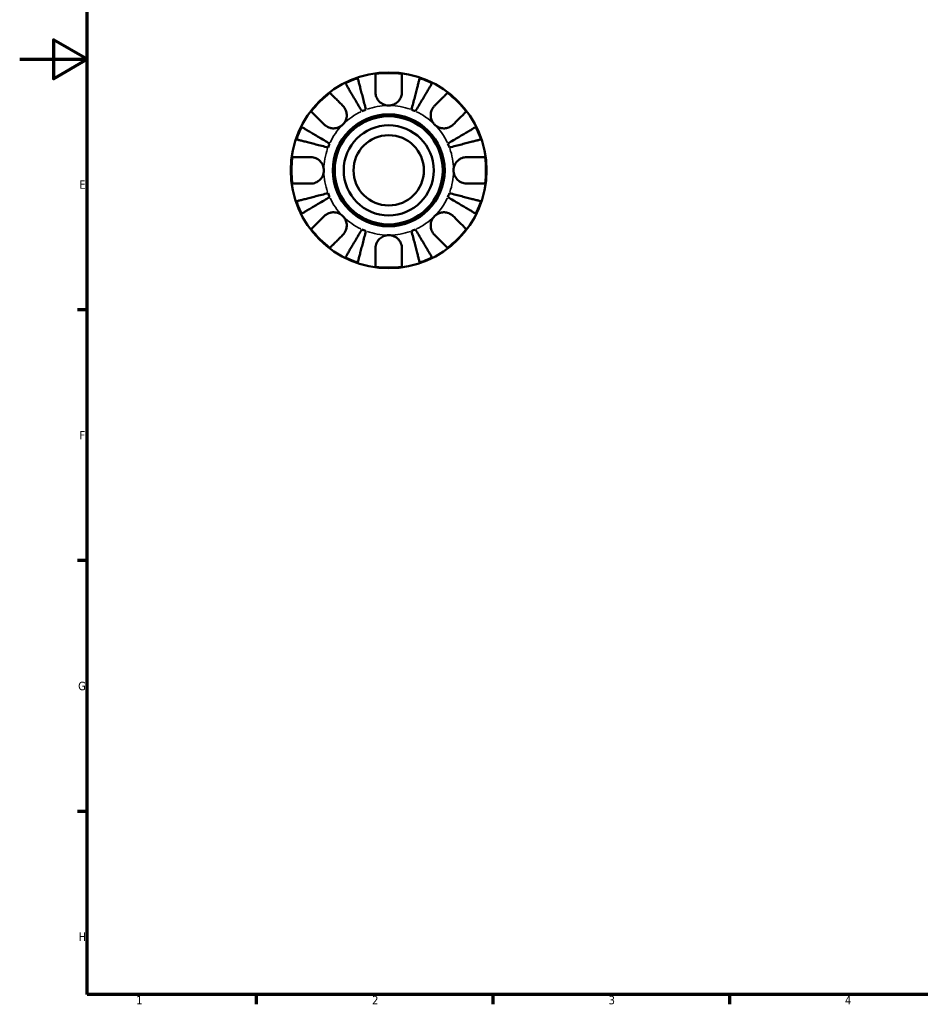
# Model space of a CAD drawing. Header units: millimetres. Extents: x 0 to 905, y 0 to 594.
# Tile 1 of 7: x 0 to 267, y 17 to 309. Entities that reach past the tile are written whole.
import ezdxf

# ---------------------------------------------------------------- set-up
doc = ezdxf.new("R2010")
doc.units = ezdxf.units.MM
for name, color, linetype, lineweight in [('Border (ISO)', 7, 'Continuous', 70), ('Visible (ISO)', 7, 'Continuous', 50), ('Visible Narrow (ISO)', 7, 'Continuous', 35)]:
    doc.layers.add(name, color=color, linetype=linetype, lineweight=lineweight)
doc.styles.add('Note Text (ISO)', font='tahoma.ttf')

# ---------------------------------------------------------------- blocks, each defined once
blk = doc.blocks.new('Borders Default Border')
at = {"layer": 'Border (ISO)'}
for p, q in [((20, 222.75), (17.1, 222.75)), ((20, 148.5), (17.1, 148.5)), ((20, 74.25), (17.1, 74.25)), ((70.08, 20), (70.08, 17.1)), ((140.17, 20), (140.17, 17.1)), ((210.25, 20), (210.25, 17.1))]:
    blk.add_line(p, q, dxfattribs=at)
at = {"layer": 'Border (ISO)', "flags": 128}
for points in [[(20, 20), (20, 574), (821, 574), (821, 20), (20, 20)], [(0, 297), (20, 297), (10, 302.77), (10, 291.23), (20, 297)]]:
    blk.add_lwpolyline(points, dxfattribs=at)
at = {"layer": 'Border (ISO)', "color": 232, "true_color": 0xca0064, "char_height": 2.5, "attachment_point": 7, "style": 'Note Text (ISO)'}
for s, insert in [('E', (17.64, 258.63)), ('F', (17.7, 184.38)), ('G', (17.31, 110.08)), ('H', (17.44, 35.88)), ('2', (104.37, 17.1)), ('1', (34.48, 17.1)), ('3', (174.43, 17.05)), ('4', (244.42, 17.1))]:
    blk.add_mtext(s, dxfattribs=dict(at, insert=insert))

msp = doc.modelspace()

# ---------------------------------------------------------------- linework, layer by layer
at = {"layer": 'Visible (ISO)'}
for radius in [29, 16.58, 16, 13.333, 10.417]:
    msp.add_circle((109.29, 264.096), radius, dxfattribs=at)
for radius, start, end in [(28.802, 82.17767, 97.82233), (28.802, 108.55532, 116.44468), (28.802, 63.55532, 71.44468), (28.802, 127.17767, 142.82233), (28.802, 37.17767, 52.82233), (19.2, 110.58979, 114.41021), (19.2, 65.58979, 69.41021), (28.802, 153.55532, 161.44468), (28.802, 18.55532, 26.44468), (19.2, 155.58979, 159.41021), (19.2, 20.58979, 24.41021), (28.802, 172.17767, 187.82233), (28.802, 352.17767, 7.82233), (19.2, 200.58979, 204.41021), (19.2, 335.58979, 339.41021), (28.802, 198.55532, 206.44468), (28.802, 333.55532, 341.44468), (28.802, 217.17767, 232.82233), (19.2, 245.58979, 249.41021), (19.2, 290.58979, 294.41021), (28.802, 307.17767, 322.82233), (28.802, 243.55532, 251.44468), (28.802, 288.55532, 296.44468), (28.802, 262.17767, 277.82233)]:
    msp.add_arc((109.29, 264.096), radius, start, end, dxfattribs=at)
for points, knots in [([(105.37, 287.216), (105.37, 287.63), (105.37, 288.048), (105.37, 289.001), (105.37, 289.516), (105.37, 290.378), (105.37, 290.805), (105.37, 291.541), (105.37, 291.851), (105.37, 292.308), (105.37, 292.501), (105.37, 292.63)], [4.8468971, 4.8468971, 4.8468971, 4.8468971, 4.97841434, 4.97841434, 5.16151344, 5.16151344, 5.34307372, 5.34307372, 5.52463401, 5.52463401, 5.70011552, 5.70011552, 5.70011552, 5.70011552]), ([(113.21, 292.63), (113.21, 292.501), (113.21, 292.308), (113.21, 291.851), (113.21, 291.541), (113.21, 290.805), (113.21, 290.378), (113.21, 289.516), (113.21, 289.001), (113.21, 288.048), (113.21, 287.63), (113.21, 287.216)], [0.18593259, 0.18593259, 0.18593259, 0.18593259, 0.3614141, 0.3614141, 0.54297439, 0.54297439, 0.72453468, 0.72453468, 0.90763378, 0.90763378, 1.03915102, 1.03915102, 1.03915102, 1.03915102]), ([(101.355, 281.58), (101.046, 282.104), (100.709, 282.677), (100.048, 283.798), (99.725, 284.347), (99.155, 285.315), (98.856, 285.822), (98.298, 286.77), (98.039, 287.21), (97.604, 287.949), (97.388, 288.315), (97.015, 288.947), (96.859, 289.213), (96.627, 289.607), (96.529, 289.773), (96.463, 289.884)], [4.371918, 4.371918, 4.371918, 4.371918, 4.554477, 4.554477, 4.737036, 4.737036, 4.9189033, 4.9189033, 5.1007707, 5.1007707, 5.2822277, 5.2822277, 5.4636847, 5.4636847, 5.6402177, 5.6402177, 5.6402177, 5.6402177]), ([(100.125, 291.401), (100.157, 291.276), (100.205, 291.089), (100.32, 290.646), (100.397, 290.348), (100.581, 289.638), (100.687, 289.226), (100.902, 288.396), (101.03, 287.901), (101.305, 286.836), (101.452, 286.266), (101.734, 285.179), (101.893, 284.562), (102.219, 283.302), (102.385, 282.659), (102.538, 282.07)], [0.1859228, 0.1859228, 0.1859228, 0.1859228, 0.3624559, 0.3624559, 0.5439129, 0.5439129, 0.7253699, 0.7253699, 0.9072372, 0.9072372, 1.0891046, 1.0891046, 1.2716636, 1.2716636, 1.4542226, 1.4542226, 1.4542226, 1.4542226]), ([(116.042, 282.07), (116.194, 282.659), (116.361, 283.302), (116.687, 284.562), (116.846, 285.179), (117.127, 286.266), (117.275, 286.836), (117.55, 287.901), (117.678, 288.396), (117.893, 289.226), (117.999, 289.638), (118.183, 290.348), (118.26, 290.646), (118.375, 291.089), (118.423, 291.276), (118.455, 291.401)], [4.371918, 4.371918, 4.371918, 4.371918, 4.554477, 4.554477, 4.737036, 4.737036, 4.9189033, 4.9189033, 5.1007707, 5.1007707, 5.2822277, 5.2822277, 5.4636847, 5.4636847, 5.6402177, 5.6402177, 5.6402177, 5.6402177]), ([(122.116, 289.884), (122.051, 289.773), (121.953, 289.607), (121.721, 289.213), (121.564, 288.947), (121.192, 288.315), (120.976, 287.949), (120.541, 287.21), (120.282, 286.77), (119.724, 285.822), (119.425, 285.315), (118.855, 284.347), (118.532, 283.798), (117.871, 282.677), (117.533, 282.104), (117.225, 281.58)], [0.1859228, 0.1859228, 0.1859228, 0.1859228, 0.3624559, 0.3624559, 0.5439129, 0.5439129, 0.7253699, 0.7253699, 0.9072372, 0.9072372, 1.0891046, 1.0891046, 1.2716636, 1.2716636, 1.4542226, 1.4542226, 1.4542226, 1.4542226]), ([(91.885, 287.044), (91.976, 286.953), (92.113, 286.817), (92.436, 286.493), (92.655, 286.275), (93.176, 285.754), (93.477, 285.452), (94.087, 284.843), (94.451, 284.478), (95.125, 283.804), (95.421, 283.509), (95.713, 283.216)], [0.18593259, 0.18593259, 0.18593259, 0.18593259, 0.3614141, 0.3614141, 0.54297439, 0.54297439, 0.72453468, 0.72453468, 0.90763378, 0.90763378, 1.03915102, 1.03915102, 1.03915102, 1.03915102]), ([(109.29, 283.296), (108.981, 283.296), (108.674, 283.332), (108.045, 283.484), (107.727, 283.605), (106.985, 284.005), (106.594, 284.326), (106.058, 284.971), (105.879, 285.256), (105.648, 285.75), (105.575, 285.948), (105.465, 286.335), (105.427, 286.522), (105.381, 286.879), (105.37, 287.048), (105.37, 287.216)], [0, 0, 0, 0, 0.09258653, 0.09258653, 0.19421171, 0.19421171, 0.34499416, 0.34499416, 0.44720435, 0.44720435, 0.51281674, 0.51281674, 0.57329907, 0.57329907, 0.62829977, 0.62829977, 0.62829977, 0.62829977]), ([(113.21, 287.216), (113.21, 287.199), (113.21, 287.182), (113.207, 286.955), (113.187, 286.742), (113.116, 286.343), (113.069, 286.158), (112.935, 285.757), (112.842, 285.542), (112.537, 284.983), (112.29, 284.66), (111.647, 284.047), (111.242, 283.783), (110.321, 283.399), (109.808, 283.296), (109.29, 283.296)], [-0.63557562, -0.63557562, -0.63557562, -0.63557562, -0.6299261, -0.6299261, -0.55917721, -0.55917721, -0.49802533, -0.49802533, -0.42473091, -0.42473091, -0.30054042, -0.30054042, -0.1555274, -0.1555274, 0, 0, 0, 0]), ([(122.866, 283.216), (123.159, 283.509), (123.455, 283.804), (124.129, 284.478), (124.493, 284.843), (125.103, 285.452), (125.404, 285.754), (125.925, 286.275), (126.144, 286.493), (126.467, 286.817), (126.604, 286.953), (126.695, 287.044)], [4.84690566, 4.84690566, 4.84690566, 4.84690566, 4.9784229, 4.9784229, 5.161522, 5.161522, 5.34308229, 5.34308229, 5.52464258, 5.52464258, 5.70012409, 5.70012409, 5.70012409, 5.70012409]), ([(95.713, 283.216), (95.822, 283.108), (95.925, 282.992), (96.177, 282.672), (96.314, 282.459), (96.552, 281.994), (96.65, 281.745), (96.82, 281.125), (96.868, 280.751), (96.852, 279.886), (96.753, 279.404), (96.37, 278.474), (96.08, 278.039), (95.713, 277.672)], [-0.63177989, -0.63177989, -0.63177989, -0.63177989, -0.58081752, -0.58081752, -0.49971087, -0.49971087, -0.41654936, -0.41654936, -0.30231494, -0.30231494, -0.15541021, -0.15541021, 0, 0, 0, 0]), ([(122.866, 277.672), (122.673, 277.866), (122.501, 278.078), (122.193, 278.552), (122.062, 278.814), (121.814, 279.484), (121.733, 279.901), (121.708, 280.716), (121.755, 281.106), (121.929, 281.741), (122.027, 281.991), (122.264, 282.456), (122.401, 282.669), (122.653, 282.99), (122.757, 283.107), (122.866, 283.216)], [0, 0, 0, 0, 0.08195838, 0.08195838, 0.16951153, 0.16951153, 0.29646902, 0.29646902, 0.41562132, 0.41562132, 0.49892463, 0.49892463, 0.58011027, 0.58011027, 0.63155109, 0.63155109, 0.63155109, 0.63155109]), ([(90.17, 277.672), (89.877, 277.965), (89.582, 278.261), (88.908, 278.935), (88.543, 279.299), (87.934, 279.909), (87.632, 280.21), (87.111, 280.731), (86.892, 280.95), (86.569, 281.273), (86.432, 281.41), (86.341, 281.501)], [4.84690544, 4.84690544, 4.84690544, 4.84690544, 4.97842267, 4.97842267, 5.16152178, 5.16152178, 5.34308206, 5.34308206, 5.52464235, 5.52464235, 5.70012386, 5.70012386, 5.70012386, 5.70012386]), ([(132.238, 281.501), (132.147, 281.41), (132.011, 281.273), (131.687, 280.95), (131.469, 280.731), (130.948, 280.21), (130.646, 279.909), (130.037, 279.299), (129.672, 278.935), (128.998, 278.261), (128.703, 277.965), (128.41, 277.672)], [0.18593259, 0.18593259, 0.18593259, 0.18593259, 0.3614141, 0.3614141, 0.54297439, 0.54297439, 0.72453468, 0.72453468, 0.90763378, 0.90763378, 1.03915102, 1.03915102, 1.03915102, 1.03915102]), ([(95.713, 277.672), (95.52, 277.479), (95.307, 277.307), (94.834, 276.999), (94.572, 276.868), (93.902, 276.62), (93.485, 276.539), (92.67, 276.514), (92.28, 276.561), (91.645, 276.735), (91.395, 276.833), (90.93, 277.07), (90.717, 277.207), (90.396, 277.459), (90.279, 277.563), (90.17, 277.672)], [0, 0, 0, 0, 0.08195838, 0.08195838, 0.16951153, 0.16951153, 0.29646902, 0.29646902, 0.41562132, 0.41562132, 0.49892463, 0.49892463, 0.58011027, 0.58011027, 0.63155109, 0.63155109, 0.63155109, 0.63155109]), ([(128.41, 277.672), (128.302, 277.564), (128.186, 277.461), (127.866, 277.209), (127.653, 277.072), (127.188, 276.834), (126.939, 276.736), (126.319, 276.566), (125.945, 276.518), (125.08, 276.534), (124.598, 276.633), (123.668, 277.016), (123.233, 277.306), (122.866, 277.672)], [-0.63177989, -0.63177989, -0.63177989, -0.63177989, -0.58081752, -0.58081752, -0.49971087, -0.49971087, -0.41654936, -0.41654936, -0.30231494, -0.30231494, -0.15541021, -0.15541021, 0, 0, 0, 0]), ([(83.502, 276.922), (83.612, 276.857), (83.779, 276.759), (84.173, 276.527), (84.439, 276.37), (85.071, 275.998), (85.437, 275.782), (86.176, 275.347), (86.616, 275.088), (87.564, 274.53), (88.071, 274.231), (89.039, 273.661), (89.588, 273.338), (90.709, 272.677), (91.282, 272.34), (91.806, 272.031)], [0.1859228, 0.1859228, 0.1859228, 0.1859228, 0.3624559, 0.3624559, 0.5439129, 0.5439129, 0.7253699, 0.7253699, 0.9072372, 0.9072372, 1.0891046, 1.0891046, 1.2716636, 1.2716636, 1.4542226, 1.4542226, 1.4542226, 1.4542226]), ([(126.774, 272.031), (127.298, 272.34), (127.871, 272.677), (128.992, 273.338), (129.541, 273.661), (130.509, 274.231), (131.016, 274.53), (131.964, 275.088), (132.404, 275.347), (133.142, 275.782), (133.509, 275.998), (134.141, 276.37), (134.407, 276.527), (134.801, 276.759), (134.967, 276.857), (135.078, 276.922)], [4.3719185, 4.3719185, 4.3719185, 4.3719185, 4.5544775, 4.5544775, 4.7370365, 4.7370365, 4.9189039, 4.9189039, 5.1007712, 5.1007712, 5.2822282, 5.2822282, 5.4636852, 5.4636852, 5.6402182, 5.6402182, 5.6402182, 5.6402182]), ([(91.316, 270.848), (90.727, 271.001), (90.084, 271.167), (88.823, 271.493), (88.207, 271.652), (87.12, 271.933), (86.549, 272.081), (85.485, 272.356), (84.99, 272.484), (84.16, 272.699), (83.748, 272.805), (83.038, 272.989), (82.74, 273.066), (82.297, 273.181), (82.11, 273.229), (81.985, 273.261)], [4.371918, 4.371918, 4.371918, 4.371918, 4.554477, 4.554477, 4.737036, 4.737036, 4.9189033, 4.9189033, 5.1007707, 5.1007707, 5.2822277, 5.2822277, 5.4636847, 5.4636847, 5.6402177, 5.6402177, 5.6402177, 5.6402177]), ([(136.595, 273.261), (136.47, 273.229), (136.283, 273.181), (135.84, 273.066), (135.542, 272.989), (134.831, 272.805), (134.42, 272.699), (133.59, 272.484), (133.095, 272.356), (132.03, 272.081), (131.46, 271.933), (130.373, 271.652), (129.756, 271.493), (128.496, 271.167), (127.853, 271.001), (127.263, 270.848)], [0.1859228, 0.1859228, 0.1859228, 0.1859228, 0.3624559, 0.3624559, 0.5439129, 0.5439129, 0.7253699, 0.7253699, 0.9072372, 0.9072372, 1.0891046, 1.0891046, 1.2716636, 1.2716636, 1.4542226, 1.4542226, 1.4542226, 1.4542226]), ([(80.756, 268.016), (80.885, 268.016), (81.078, 268.016), (81.535, 268.016), (81.845, 268.016), (82.581, 268.016), (83.008, 268.016), (83.87, 268.016), (84.385, 268.016), (85.338, 268.016), (85.756, 268.016), (86.17, 268.016)], [0.18593259, 0.18593259, 0.18593259, 0.18593259, 0.3614141, 0.3614141, 0.54297439, 0.54297439, 0.72453468, 0.72453468, 0.90763378, 0.90763378, 1.03915102, 1.03915102, 1.03915102, 1.03915102]), ([(86.17, 268.016), (86.334, 268.016), (86.5, 268.006), (86.906, 267.954), (87.146, 267.901), (87.631, 267.743), (87.872, 267.637), (88.429, 267.321), (88.729, 267.089), (89.33, 266.465), (89.6, 266.055), (89.987, 265.127), (90.09, 264.614), (90.09, 264.096)], [-0.63236219, -0.63236219, -0.63236219, -0.63236219, -0.57780628, -0.57780628, -0.49917455, -0.49917455, -0.41718021, -0.41718021, -0.30215623, -0.30215623, -0.15543118, -0.15543118, 0, 0, 0, 0]), ([(128.49, 264.096), (128.49, 264.365), (128.518, 264.634), (128.632, 265.179), (128.721, 265.453), (129.051, 266.18), (129.35, 266.599), (129.984, 267.197), (130.279, 267.406), (130.825, 267.69), (131.062, 267.786), (131.547, 267.928), (131.793, 267.975), (132.163, 268.01), (132.287, 268.016), (132.41, 268.016)], [-2.70879316, -2.70879316, -2.70879316, -2.70879316, -2.62794754, -2.62794754, -2.54169351, -2.54169351, -2.38833444, -2.38833444, -2.27838423, -2.27838423, -2.19875847, -2.19875847, -2.11857769, -2.11857769, -2.07769816, -2.07769816, -2.07769816, -2.07769816]), ([(132.41, 268.016), (132.824, 268.016), (133.242, 268.016), (134.195, 268.016), (134.71, 268.016), (135.572, 268.016), (135.999, 268.016), (136.735, 268.016), (137.045, 268.016), (137.502, 268.016), (137.695, 268.016), (137.824, 268.016)], [4.8468971, 4.8468971, 4.8468971, 4.8468971, 4.97841434, 4.97841434, 5.16151344, 5.16151344, 5.34307372, 5.34307372, 5.52463401, 5.52463401, 5.70011552, 5.70011552, 5.70011552, 5.70011552]), ([(90.09, 264.096), (90.09, 263.827), (90.062, 263.558), (89.948, 263.013), (89.859, 262.739), (89.529, 262.012), (89.23, 261.593), (88.596, 260.995), (88.301, 260.786), (87.755, 260.502), (87.518, 260.406), (87.033, 260.264), (86.787, 260.217), (86.417, 260.182), (86.293, 260.176), (86.17, 260.176)], [-2.70879316, -2.70879316, -2.70879316, -2.70879316, -2.62794754, -2.62794754, -2.54169351, -2.54169351, -2.38833444, -2.38833444, -2.27838423, -2.27838423, -2.19875847, -2.19875847, -2.11857769, -2.11857769, -2.07769816, -2.07769816, -2.07769816, -2.07769816]), ([(132.41, 260.176), (132.246, 260.176), (132.08, 260.186), (131.674, 260.238), (131.433, 260.291), (130.949, 260.449), (130.707, 260.555), (130.15, 260.871), (129.85, 261.103), (129.249, 261.727), (128.979, 262.137), (128.593, 263.065), (128.49, 263.578), (128.49, 264.096)], [-0.63236219, -0.63236219, -0.63236219, -0.63236219, -0.57780628, -0.57780628, -0.49917455, -0.49917455, -0.41718021, -0.41718021, -0.30215623, -0.30215623, -0.15543118, -0.15543118, 0, 0, 0, 0]), ([(86.17, 260.176), (85.756, 260.176), (85.338, 260.176), (84.385, 260.176), (83.87, 260.176), (83.008, 260.176), (82.581, 260.176), (81.845, 260.176), (81.535, 260.176), (81.078, 260.176), (80.885, 260.176), (80.756, 260.176)], [4.8468971, 4.8468971, 4.8468971, 4.8468971, 4.97841434, 4.97841434, 5.16151344, 5.16151344, 5.34307372, 5.34307372, 5.52463401, 5.52463401, 5.70011552, 5.70011552, 5.70011552, 5.70011552]), ([(137.824, 260.176), (137.695, 260.176), (137.502, 260.176), (137.045, 260.176), (136.735, 260.176), (135.999, 260.176), (135.572, 260.176), (134.71, 260.176), (134.195, 260.176), (133.242, 260.176), (132.824, 260.176), (132.41, 260.176)], [0.18593259, 0.18593259, 0.18593259, 0.18593259, 0.3614141, 0.3614141, 0.54297439, 0.54297439, 0.72453468, 0.72453468, 0.90763378, 0.90763378, 1.03915102, 1.03915102, 1.03915102, 1.03915102]), ([(81.985, 254.931), (82.11, 254.963), (82.297, 255.011), (82.74, 255.126), (83.038, 255.203), (83.748, 255.387), (84.16, 255.493), (84.99, 255.708), (85.485, 255.836), (86.549, 256.111), (87.12, 256.259), (88.207, 256.54), (88.823, 256.699), (90.084, 257.025), (90.727, 257.191), (91.316, 257.344)], [0.1859228, 0.1859228, 0.1859228, 0.1859228, 0.3624559, 0.3624559, 0.5439129, 0.5439129, 0.7253699, 0.7253699, 0.9072372, 0.9072372, 1.0891046, 1.0891046, 1.2716636, 1.2716636, 1.4542226, 1.4542226, 1.4542226, 1.4542226]), ([(127.263, 257.344), (127.853, 257.191), (128.496, 257.025), (129.756, 256.699), (130.373, 256.54), (131.46, 256.259), (132.03, 256.111), (133.095, 255.836), (133.59, 255.708), (134.42, 255.493), (134.831, 255.387), (135.542, 255.203), (135.84, 255.126), (136.283, 255.011), (136.47, 254.963), (136.595, 254.931)], [4.371918, 4.371918, 4.371918, 4.371918, 4.554477, 4.554477, 4.737036, 4.737036, 4.9189033, 4.9189033, 5.1007707, 5.1007707, 5.2822277, 5.2822277, 5.4636847, 5.4636847, 5.6402177, 5.6402177, 5.6402177, 5.6402177]), ([(91.806, 256.161), (91.282, 255.852), (90.709, 255.515), (89.588, 254.854), (89.039, 254.531), (88.071, 253.961), (87.564, 253.662), (86.616, 253.104), (86.176, 252.845), (85.437, 252.41), (85.071, 252.194), (84.439, 251.822), (84.173, 251.665), (83.779, 251.433), (83.612, 251.335), (83.502, 251.269)], [4.371918, 4.371918, 4.371918, 4.371918, 4.554477, 4.554477, 4.737036, 4.737036, 4.9189033, 4.9189033, 5.1007707, 5.1007707, 5.2822277, 5.2822277, 5.4636847, 5.4636847, 5.6402177, 5.6402177, 5.6402177, 5.6402177]), ([(135.078, 251.269), (134.967, 251.335), (134.801, 251.433), (134.407, 251.665), (134.141, 251.822), (133.509, 252.194), (133.142, 252.41), (132.404, 252.845), (131.964, 253.104), (131.016, 253.662), (130.509, 253.961), (129.541, 254.531), (128.992, 254.854), (127.871, 255.515), (127.298, 255.852), (126.774, 256.161)], [0.1859228, 0.1859228, 0.1859228, 0.1859228, 0.3624559, 0.3624559, 0.5439129, 0.5439129, 0.7253699, 0.7253699, 0.9072372, 0.9072372, 1.0891046, 1.0891046, 1.2716636, 1.2716636, 1.4542226, 1.4542226, 1.4542226, 1.4542226]), ([(90.17, 250.52), (90.278, 250.628), (90.394, 250.731), (90.714, 250.983), (90.927, 251.12), (91.392, 251.358), (91.641, 251.456), (92.261, 251.626), (92.634, 251.674), (93.499, 251.658), (93.982, 251.559), (94.912, 251.176), (95.347, 250.886), (95.713, 250.52)], [-0.63177989, -0.63177989, -0.63177989, -0.63177989, -0.58081752, -0.58081752, -0.49971087, -0.49971087, -0.41654936, -0.41654936, -0.30231494, -0.30231494, -0.15541021, -0.15541021, 0, 0, 0, 0]), ([(122.866, 250.52), (123.06, 250.713), (123.272, 250.885), (123.746, 251.193), (124.008, 251.324), (124.678, 251.572), (125.095, 251.653), (125.91, 251.678), (126.3, 251.631), (126.935, 251.457), (127.185, 251.359), (127.65, 251.122), (127.863, 250.985), (128.184, 250.733), (128.301, 250.629), (128.41, 250.52)], [0, 0, 0, 0, 0.08195838, 0.08195838, 0.16951153, 0.16951153, 0.29646902, 0.29646902, 0.41562132, 0.41562132, 0.49892463, 0.49892463, 0.58011027, 0.58011027, 0.63155109, 0.63155109, 0.63155109, 0.63155109]), ([(86.341, 246.691), (86.432, 246.782), (86.569, 246.919), (86.892, 247.242), (87.111, 247.461), (87.632, 247.982), (87.934, 248.283), (88.543, 248.893), (88.908, 249.257), (89.582, 249.931), (89.877, 250.227), (90.17, 250.52)], [0.18593259, 0.18593259, 0.18593259, 0.18593259, 0.3614141, 0.3614141, 0.54297439, 0.54297439, 0.72453468, 0.72453468, 0.90763378, 0.90763378, 1.03915102, 1.03915102, 1.03915102, 1.03915102]), ([(95.713, 250.52), (95.907, 250.326), (96.079, 250.114), (96.387, 249.64), (96.518, 249.378), (96.766, 248.708), (96.846, 248.291), (96.872, 247.476), (96.825, 247.086), (96.651, 246.451), (96.553, 246.201), (96.316, 245.736), (96.179, 245.523), (95.927, 245.202), (95.823, 245.085), (95.713, 244.976)], [0, 0, 0, 0, 0.08195838, 0.08195838, 0.16951153, 0.16951153, 0.29646902, 0.29646902, 0.41562132, 0.41562132, 0.49892463, 0.49892463, 0.58011027, 0.58011027, 0.63155109, 0.63155109, 0.63155109, 0.63155109]), ([(122.866, 244.976), (122.758, 245.084), (122.655, 245.2), (122.403, 245.52), (122.265, 245.733), (122.028, 246.198), (121.93, 246.447), (121.76, 247.067), (121.712, 247.441), (121.728, 248.306), (121.827, 248.788), (122.21, 249.718), (122.5, 250.153), (122.866, 250.52)], [-0.63177989, -0.63177989, -0.63177989, -0.63177989, -0.58081752, -0.58081752, -0.49971087, -0.49971087, -0.41654936, -0.41654936, -0.30231494, -0.30231494, -0.15541021, -0.15541021, 0, 0, 0, 0]), ([(128.41, 250.52), (128.703, 250.227), (128.998, 249.931), (129.672, 249.257), (130.037, 248.893), (130.646, 248.283), (130.948, 247.982), (131.469, 247.461), (131.687, 247.242), (132.011, 246.919), (132.147, 246.782), (132.238, 246.691)], [4.8468971, 4.8468971, 4.8468971, 4.8468971, 4.97841434, 4.97841434, 5.16151344, 5.16151344, 5.34307372, 5.34307372, 5.52463401, 5.52463401, 5.70011552, 5.70011552, 5.70011552, 5.70011552]), ([(95.713, 244.976), (95.421, 244.683), (95.125, 244.388), (94.451, 243.714), (94.087, 243.349), (93.477, 242.74), (93.176, 242.438), (92.655, 241.917), (92.436, 241.699), (92.113, 241.375), (91.976, 241.239), (91.885, 241.148)], [4.8468971, 4.8468971, 4.8468971, 4.8468971, 4.97841434, 4.97841434, 5.16151344, 5.16151344, 5.34307372, 5.34307372, 5.52463401, 5.52463401, 5.70011552, 5.70011552, 5.70011552, 5.70011552]), ([(96.463, 238.308), (96.529, 238.419), (96.627, 238.585), (96.859, 238.979), (97.015, 239.245), (97.388, 239.877), (97.604, 240.243), (98.039, 240.982), (98.298, 241.422), (98.856, 242.37), (99.155, 242.877), (99.725, 243.845), (100.048, 244.394), (100.709, 245.515), (101.046, 246.088), (101.355, 246.612)], [0.1859228, 0.1859228, 0.1859228, 0.1859228, 0.3624559, 0.3624559, 0.5439129, 0.5439129, 0.7253699, 0.7253699, 0.9072372, 0.9072372, 1.0891046, 1.0891046, 1.2716636, 1.2716636, 1.4542226, 1.4542226, 1.4542226, 1.4542226]), ([(102.538, 246.122), (102.385, 245.533), (102.219, 244.89), (101.893, 243.63), (101.734, 243.013), (101.452, 241.926), (101.305, 241.355), (101.03, 240.291), (100.902, 239.796), (100.687, 238.966), (100.581, 238.554), (100.397, 237.844), (100.32, 237.546), (100.205, 237.103), (100.157, 236.916), (100.125, 236.791)], [4.3719186, 4.3719186, 4.3719186, 4.3719186, 4.5544775, 4.5544775, 4.7370365, 4.7370365, 4.9189039, 4.9189039, 5.1007712, 5.1007712, 5.2822282, 5.2822282, 5.4636852, 5.4636852, 5.6402183, 5.6402183, 5.6402183, 5.6402183]), ([(118.455, 236.791), (118.423, 236.916), (118.375, 237.103), (118.26, 237.546), (118.183, 237.844), (117.999, 238.554), (117.893, 238.966), (117.678, 239.796), (117.55, 240.291), (117.275, 241.355), (117.127, 241.926), (116.846, 243.013), (116.687, 243.63), (116.361, 244.89), (116.194, 245.533), (116.042, 246.122)], [0.1859228, 0.1859228, 0.1859228, 0.1859228, 0.3624559, 0.3624559, 0.5439129, 0.5439129, 0.7253699, 0.7253699, 0.9072372, 0.9072372, 1.0891046, 1.0891046, 1.2716636, 1.2716636, 1.4542226, 1.4542226, 1.4542226, 1.4542226]), ([(117.225, 246.612), (117.533, 246.088), (117.871, 245.515), (118.532, 244.394), (118.855, 243.845), (119.425, 242.877), (119.724, 242.37), (120.282, 241.422), (120.541, 240.982), (120.976, 240.243), (121.192, 239.877), (121.564, 239.245), (121.721, 238.979), (121.953, 238.585), (122.051, 238.419), (122.116, 238.308)], [4.3719186, 4.3719186, 4.3719186, 4.3719186, 4.5544775, 4.5544775, 4.7370365, 4.7370365, 4.9189039, 4.9189039, 5.1007712, 5.1007712, 5.2822282, 5.2822282, 5.4636852, 5.4636852, 5.6402183, 5.6402183, 5.6402183, 5.6402183]), ([(126.695, 241.148), (126.604, 241.239), (126.467, 241.375), (126.144, 241.699), (125.925, 241.917), (125.404, 242.438), (125.103, 242.74), (124.493, 243.349), (124.129, 243.714), (123.455, 244.388), (123.159, 244.683), (122.866, 244.976)], [0.18593259, 0.18593259, 0.18593259, 0.18593259, 0.3614141, 0.3614141, 0.54297439, 0.54297439, 0.72453468, 0.72453468, 0.90763378, 0.90763378, 1.03915102, 1.03915102, 1.03915102, 1.03915102]), ([(105.37, 240.976), (105.37, 241.14), (105.38, 241.306), (105.432, 241.712), (105.485, 241.952), (105.643, 242.437), (105.749, 242.678), (106.065, 243.236), (106.297, 243.536), (106.921, 244.137), (107.331, 244.407), (108.259, 244.793), (108.772, 244.896), (109.29, 244.896)], [-0.63236219, -0.63236219, -0.63236219, -0.63236219, -0.57780628, -0.57780628, -0.49917455, -0.49917455, -0.41718021, -0.41718021, -0.30215623, -0.30215623, -0.15543118, -0.15543118, 0, 0, 0, 0]), ([(109.29, 244.896), (109.559, 244.896), (109.828, 244.868), (110.373, 244.754), (110.647, 244.665), (111.374, 244.335), (111.792, 244.036), (112.391, 243.402), (112.6, 243.107), (112.884, 242.561), (112.979, 242.324), (113.122, 241.839), (113.169, 241.593), (113.204, 241.223), (113.21, 241.099), (113.21, 240.976)], [-2.70879316, -2.70879316, -2.70879316, -2.70879316, -2.62794754, -2.62794754, -2.54169351, -2.54169351, -2.38833444, -2.38833444, -2.27838423, -2.27838423, -2.19875847, -2.19875847, -2.11857769, -2.11857769, -2.07769816, -2.07769816, -2.07769816, -2.07769816]), ([(105.37, 235.562), (105.37, 235.691), (105.37, 235.884), (105.37, 236.341), (105.37, 236.651), (105.37, 237.387), (105.37, 237.814), (105.37, 238.676), (105.37, 239.191), (105.37, 240.144), (105.37, 240.562), (105.37, 240.976)], [0.18593259, 0.18593259, 0.18593259, 0.18593259, 0.3614141, 0.3614141, 0.54297439, 0.54297439, 0.72453468, 0.72453468, 0.90763378, 0.90763378, 1.03915102, 1.03915102, 1.03915102, 1.03915102]), ([(113.21, 240.976), (113.21, 240.562), (113.21, 240.144), (113.21, 239.191), (113.21, 238.676), (113.21, 237.814), (113.21, 237.387), (113.21, 236.651), (113.21, 236.341), (113.21, 235.884), (113.21, 235.691), (113.21, 235.562)], [4.84690566, 4.84690566, 4.84690566, 4.84690566, 4.9784229, 4.9784229, 5.161522, 5.161522, 5.34308229, 5.34308229, 5.52464258, 5.52464258, 5.70012409, 5.70012409, 5.70012409, 5.70012409])]:
    msp.add_open_spline(points, degree=3, knots=knots, dxfattribs=at)
at = {"layer": 'Visible Narrow (ISO)'}
for start, end in [(91.02949, 109.5603), (70.4397, 88.97051), (115.4397, 133.97051), (46.02949, 64.5603), (136.02949, 154.5603), (25.4397, 43.97051), (160.4397, 178.97051), (1.02949, 19.5603), (181.02949, 199.5603), (340.4397, 358.97051), (205.4397, 223.97051), (316.02949, 334.5603), (226.02949, 244.5603), (295.4397, 313.97051), (250.4397, 268.97051), (271.02949, 289.5603)]:
    msp.add_arc((109.29, 264.096), 19.2, start, end, dxfattribs=at)

# ---------------------------------------------------------------- block references
msp.add_blockref('Borders Default Border', (0, 0))

doc.saveas('drawing.dxf')
